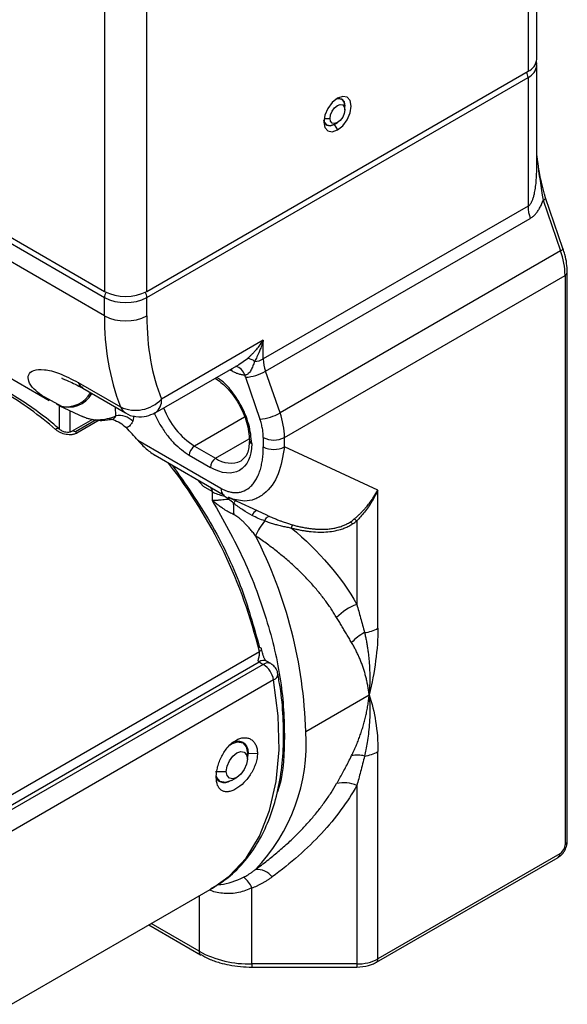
# Model space of a CAD drawing. Header units: millimetres. Extents: x 19 to 819, y 19 to 629.
# Tile 39 of 70: x 256 to 284, y 490 to 539. Entities that reach past the tile are written whole.
import ezdxf

# ---------------------------------------------------------------- set-up
doc = ezdxf.new("R2010")
doc.units = ezdxf.units.MM
doc.header["$LTSCALE"] = 3

msp = doc.modelspace()

# ---------------------------------------------------------------- linework, layer by layer
for p, q in [((282.0991, 537.3051), (282.0991, 554.1462)), ((281.6597, 553.5339), (281.6597, 536.6928)), ((260.4465, 542.5124), (260.4465, 525.6713)), ((262.5678, 525.6713), (262.5678, 542.5124)), ((282.0991, 531.9865), (282.0991, 536.9989)), ((241.3546, 536.6928), (260.4465, 525.6713)), ((262.5678, 525.6713), (281.6597, 536.6928)), ((241.3546, 536.3866), (260.4465, 525.3651)), ((262.5678, 525.3651), (281.6597, 536.3866)), ((281.6597, 536.3866), (281.6597, 529.9392)), ((260.4465, 524.4464), (241.3546, 535.468)), ((272.485, 534.7645), (272.485, 534.9482)), ((271.441, 534.3359), (271.7425, 534.3359)), ((271.9547, 534.0297), (272.1138, 533.7541)), ((271.9548, 534.0297), (272.1138, 534.1216)), ((282.4124, 530.233), (283.2919, 527.6939)), ((283.4091, 527.8166), (282.5296, 530.3557)), ((281.6597, 529.9392), (268.4015, 522.2854)), ((268.5134, 521.673), (281.7717, 529.3268)), ((283.2919, 527.6939), (269.2382, 519.5809)), ((269.4621, 518.3561), (283.5159, 526.4691)), ((283.5159, 526.4691), (283.5159, 497.9581)), ((283.6257, 498.1112), (283.6257, 526.6222)), ((260.4465, 524.4464), (260.4465, 525.3651)), ((262.5678, 524.4464), (262.5678, 525.3651)), ((251.2658, 523.9114), (257.6819, 520.2074)), ((268.4015, 523.2211), (263.3023, 520.2774)), ((268.4015, 522.2854), (268.4015, 523.2211)), ((267.1825, 522.0127), (267.6045, 522.308)), ((262.9916, 519.5906), (267.1838, 522.0107)), ((266.8105, 521.69), (266.7194, 521.7426)), ((266.8026, 521.7907), (266.8105, 521.69)), ((267.5088, 521.3668), (268.2335, 519.2747)), ((269.2382, 519.5809), (268.5134, 521.673)), ((259.3759, 520.861), (259.1216, 520.9408)), ((259.1296, 521.105), (261.251, 519.8804)), ((259.3704, 520.8153), (261.4917, 519.5906)), ((257.2528, 520.4879), (258.2867, 519.9161)), ((258.159, 519.9605), (258.1985, 519.9411)), ((258.1926, 518.7679), (258.1926, 519.9439)), ((258.1985, 519.9411), (259.3844, 519.3927)), ((261.0226, 519.4334), (260.9957, 519.877)), ((258.7229, 518.6263), (258.7229, 519.6986)), ((259.8539, 519.259), (258.8006, 518.651)), ((259.2874, 519.442), (259.5838, 519.3276)), ((261.9121, 519.4446), (261.8654, 519.168)), ((267.455, 519.3671), (264.9543, 517.9235)), ((260.0239, 519.2303), (258.9881, 518.6324)), ((260.1859, 519.2199), (259.0663, 518.5736)), ((266.015, 517.3112), (267.6954, 518.2813)), ((268.4015, 518.3561), (268.4015, 517.8826)), ((269.4621, 517.8826), (269.4621, 518.3561)), ((262.1189, 518.2132), (266.2801, 515.811)), ((264.9543, 517.9235), (266.015, 517.3112)), ((274.1441, 515.7174), (269.4621, 517.8826)), ((262.9805, 517.4621), (266.4355, 515.4676)), ((264.6892, 517.4642), (265.7498, 516.8519)), ((265.4061, 515.892), (265.094, 516.242)), ((265.8408, 515.641), (265.4061, 515.892)), ((265.8408, 515.641), (265.8408, 515.2053)), ((266.4355, 515.4676), (266.4556, 515.4571)), ((266.646, 515.3578), (268.5232, 514.4897)), ((274.1441, 508.803), (274.1441, 515.7174)), ((268.5252, 514.4937), (268.7123, 514.4044)), ((273.0834, 514.1789), (273.0834, 509.9971)), ((254.322, 499.6173), (268.2022, 507.6301)), ((254.5837, 499.259), (268.1906, 507.1141)), ((268.4015, 506.9923), (254.7087, 499.0877)), ((268.1906, 507.1141), (268.4015, 506.9923)), ((268.7764, 507.0295), (268.5655, 507.1512)), ((269.1387, 506.5168), (269.1402, 506.5097)), ((268.9189, 506.2157), (255.111, 498.2446)), ((270.5228, 503.6241), (273.7048, 505.461)), ((267.3729, 503.0676), (267.3078, 503.1053)), ((267.6383, 502.5492), (267.5964, 502.2734)), ((267.6383, 502.5492), (267.6059, 502.5679)), ((267.606, 502.2464), (267.606, 502.5526)), ((267.6383, 502.5492), (268.1067, 502.5355)), ((274.1441, 492.2417), (274.1441, 502.6263)), ((266.015, 501.6341), (266.5453, 501.6341)), ((266.1933, 501.1506), (266.248, 501.119)), ((266.8106, 501.1748), (267.0757, 501.3279)), ((273.0834, 500.925), (273.0834, 491.9881)), ((274.0664, 492.07), (283.173, 497.3272)), ((283.2507, 497.4989), (274.1441, 492.2417)), ((255.7834, 489.9669), (265.8567, 495.7821)), ((267.8334, 491.9881), (267.8334, 495.798)), ((265.1818, 495.3925), (265.1818, 492.6222)), ((262.6725, 493.9439), (265.2595, 492.4505)), ((265.1818, 492.6222), (262.7823, 494.0073)), ((265.2595, 492.4505), (265.2678, 492.4461)), ((273.0834, 491.9881), (267.8334, 491.9881)), ((267.8334, 491.9881), (267.8334, 491.8296)), ((267.8334, 491.8296), (273.0834, 491.8296)), ((273.0834, 491.9881), (273.0834, 491.8296))]:
    msp.add_line(p, q)
at = {"flags": 128}
for points in [[(272.1138, 535.3464), (271.8499, 535.1335), (271.6263, 534.8318), (271.4768, 534.4872), (271.4243, 534.1522), (271.4768, 533.8779), (271.6263, 533.7059), (271.8499, 533.6624), (272.1138, 533.7541)], [(271.7425, 534.3359), (271.7708, 534.5163), (271.8513, 534.7018), (271.9717, 534.8643), (272.1138, 534.9789), (272.2558, 535.0283), (272.3763, 535.0049), (272.4568, 534.9123), (272.485, 534.7645)], [(272.485, 534.9482), (272.4446, 535.1593), (272.3297, 535.2916), (272.1576, 535.325), (272.0289, 535.2913)], [(272.0289, 535.2913), (272.1576, 535.325), (272.3297, 535.2916), (272.4446, 535.1593), (272.485, 534.9482)], [(272.1138, 533.7541), (272.3776, 533.967), (272.6013, 534.2687), (272.7507, 534.6133), (272.8032, 534.9482), (272.7507, 535.2226), (272.6013, 535.3946), (272.3776, 535.4381), (272.1138, 535.3464)], [(272.485, 534.7645), (272.4568, 534.5842), (272.3763, 534.3987), (272.2558, 534.2362), (272.1138, 534.1216), (271.9717, 534.0722), (271.8513, 534.0956), (271.7708, 534.1882), (271.7425, 534.3359)], [(271.4296, 534.2531), (271.4647, 534.1249), (271.5797, 533.9926), (271.7517, 533.9591), (271.9547, 534.0297)], [(271.9548, 534.0297), (271.9547, 534.0297), (271.7517, 533.9591), (271.5797, 533.9926), (271.4647, 534.1249), (271.4296, 534.2531)], [(282.4124, 530.233), (282.4596, 530.2628), (282.4958, 530.2915), (282.5197, 530.318), (282.5304, 530.3412), (282.5296, 530.3557)], [(283.4091, 527.8166), (283.41, 527.8021), (283.3993, 527.779), (283.3753, 527.7525), (283.3391, 527.7238), (283.2919, 527.6939)], [(258.0505, 520.0146), (258.2712, 519.9205), (258.2867, 519.9161)], [(266.4242, 515.4741), (266.4196, 515.4646), (266.4056, 515.4361)], [(268.4716, 514.177), (268.502, 514.2308), (268.5341, 514.2797), (268.5671, 514.3222), (268.6, 514.3571), (268.6319, 514.3834), (268.6618, 514.4003), (268.6889, 514.4074), (268.7123, 514.4044)], [(268.2022, 507.6301), (268.249, 507.6611), (268.2843, 507.693), (268.3068, 507.7247), (268.3154, 507.755), (268.31, 507.7826), (268.2906, 507.8066), (268.2581, 507.8259), (268.2138, 507.84)], [(265.8567, 495.7821), (266.6984, 496.3821), (267.5349, 497.279), (268.2119, 498.38), (268.7185, 499.667), (269.0464, 501.1189), (269.1901, 502.712), (269.1474, 504.4203), (268.9189, 506.2157)], [(266.741, 502.9684), (266.8105, 503.0119), (267.1149, 503.1178), (267.373, 503.0676), (267.5454, 502.8691), (267.606, 502.5526)], [(266.5453, 501.6341), (266.5857, 501.8918), (266.7006, 502.1568), (266.8727, 502.3889), (267.0756, 502.5527), (267.2786, 502.6232), (267.4506, 502.5898), (267.5656, 502.4575), (267.606, 502.2464)], [(267.606, 502.2464), (267.5656, 501.9888), (267.4506, 501.7237), (267.2786, 501.4916), (267.0756, 501.3279), (266.8727, 501.2573), (266.7006, 501.2907), (266.5857, 501.4231), (266.5453, 501.6341)], [(266.8106, 501.1748), (266.8105, 501.1747), (266.5061, 501.0689), (266.248, 501.1191), (266.0755, 501.3175), (266.0401, 501.4198)]]:
    msp.add_lwpolyline(points, dxfattribs=at)
for centre, radius, start, end in [((281.3484, 537.3799), 0.7544, 294.37466, 354.3052), ((281.3647, 537.0611), 0.7362, 293.62078, 355.81733), ((281.1129, 536.3663), 0.5472, 2.12362, 30.97784), ((283.556, 529.9695), 1.8966, 180.91568, 199.80853), ((279.7232, 526.4085), 3.7931, 0.91568, 19.80853), ((283.447, 526.6342), 0.1789, 292.63395, 356.9994), ((261.5072, 527.7183), 2.3055, 242.60967, 297.39033), ((261.0022, 525.3422), 0.5561, 148.98313, 177.64704), ((261.5072, 527.4121), 2.3055, 242.60967, 297.39033), ((262.0122, 525.3422), 0.5561, 2.35296, 31.01687), ((272.5406, 524.2232), 12.0961, 178.94263, 201.04058), ((261.5072, 526.4935), 2.3055, 242.60967, 297.39033), ((267.5841, 521.7364), 0.572, 48.10021, 87.9481), ((267.9086, 523.1953), 1.0348, 273.18364, 298.44511), ((270.2978, 522.3157), 1.8966, 180.91568, 199.80853), ((266.9008, 521.3363), 0.5891, 13.55357, 78.69522), ((267.3387, 523.7262), 2.3655, 274.12309, 299.7766), ((259.6667, 521.3064), 0.5736, 200.55948, 238.89744), ((246.9502, 506.1473), 16.761, 48.79303, 59.69297), ((258.6434, 521.1931), 1.3287, 250.43373, 331.564), ((258.5325, 521.3073), 1.4128, 259.97723, 329.70998), ((262.0007, 521.5044), 1.7888, 245.21957, 316.68918), ((262.551, 520.2036), 0.7549, 305.77146, 5.61398), ((261.7882, 520.0819), 0.5738, 200.56234, 238.80584), ((267.0678, 521.2201), 3.9159, 200.787, 237.33532), ((261.1907, 518.4966), 0.9518, 44.86106, 100.17203), ((268.0634, 521.634), 2.3655, 274.12309, 299.7766), ((265.6695, 518.2955), 3.7931, 0.91568, 19.80853), ((258.1001, 518.6323), 0.1651, 63.31212, 130.87649), ((244.1652, 502.4203), 23.9113, 41.33632, 43.38739), ((258.8794, 518.4898), 0.1793, 52.68907, 116.5325), ((258.7688, 518.2591), 0.4329, 46.59272, 59.56398), ((268.9318, 519.3796), 1.1528, 242.60967, 297.39033), ((265.2649, 517.438), 0.5763, 122.60548, 177.39452), ((267.8872, 518.2117), 0.1792, 183.37022, 247.32948), ((268.9318, 518.9062), 1.1528, 242.60967, 297.39033), ((266.3255, 516.8257), 0.5763, 122.60548, 177.39452), ((266.7619, 518.3538), 1.2826, 234.38242, 294.30712), ((244.045, 501.8181), 24.8465, 13.52782, 37.86883), ((266.6513, 515.772), 0.3732, 174.01368, 234.67414), ((266.7569, 517.285), 1.882, 240.87101, 259.24137), ((267.4309, 514.7574), 0.9192, 141.62337, 146.08675), ((267.6606, 514.5978), 0.877, 137.66257, 148.48396), ((211.877, 512.5148), 55.0946, 2.04712, 2.64397), ((268.3439, 514.2262), 0.5544, 120.62395, 156.00649), ((271.2997, 511.9074), 3.6262, 141.25191, 155.17067), ((270.0975, 513.7443), 0.3101, 132.65807, 164.3491), ((272.5511, 513.7341), 0.4362, 42.08391, 62.4093), ((272.7985, 513.844), 0.4397, 49.61031, 70.94943), ((247.6752, 502.9917), 22.8564, 1.58562, 27.1742), ((274.0253, 507.4606), 2.7058, 110.3711, 136.13425), ((274.5121, 506.5435), 2.2859, 117.07201, 137.63702), ((273.2007, 510.5128), 1.9528, 277.97907, 298.88899), ((268.4102, 506.8074), 0.3772, 65.69288, 125.61758), ((268.6203, 506.6944), 0.3696, 65.00038, 126.29653), ((267.7627, 506.0062), 1.175, 10.2719, 57.06953), ((268.8062, 506.5307), 0.3346, 289.67334, 356.40049), ((261.525, 502.9915), 9.02, 315.95663, 4.02147), ((273.2007, 504.3361), 1.9528, 277.97907, 298.88899), ((273.1009, 500.8729), 1.5736, 76.37075, 100.17095), ((272.4362, 499.4478), 1.6127, 66.33905, 102.95983), ((283.438, 498.1299), 0.1886, 294.37466, 354.3052), ((283.067, 497.4786), 0.1849, 305.01333, 6.29885), ((268.0638, 495.7306), 0.9917, 38.41783, 93.18412), ((266.5889, 495.2498), 1.36, 23.77241, 52.5991), ((265.3602, 492.5995), 0.1798, 172.74417, 235.94365), ((267.7254, 497.3979), 5.4109, 241.95976, 271.1441), ((273.1267, 494.152), 2.1644, 268.8559, 298.04024), ((273.9671, 492.2187), 0.1785, 302.49219, 7.41078)]:
    msp.add_arc(centre, radius, start, end)
for points, knots in [([(282.0854, 537.0102), (282.0908, 537.038), (282.1029, 537.1), (282.0729, 537.1564), (282.0564, 537.1875)], [0, 0, 0, 0, 0.4480889, 1, 1, 1, 1]), ([(282.0991, 532.4537), (282.109, 532.3634), (282.1875, 531.6498), (282.3076, 530.8935), (282.4124, 530.233)], [0, 0, 0, 0, 0.126552, 1, 1, 1, 1]), ([(281.6597, 529.9392), (281.6716, 529.9468), (281.6957, 529.9621), (281.73, 529.9932), (281.7631, 530.0302), (281.7949, 530.0737), (281.8253, 530.1235), (281.8542, 530.1796), (281.8817, 530.242), (281.9077, 530.3105), (281.9322, 530.3853), (281.9552, 530.4663), (281.9917, 530.6151), (282.0337, 530.8493), (282.0711, 531.183), (282.095, 531.5689), (282.0976, 531.8412), (282.0991, 531.9865)], [0, 0, 0, 0, 0.0231078, 0.046693, 0.0711573, 0.096861, 0.1241156, 0.1531825, 0.1842777, 0.2175774, 0.2532254, 0.2913389, 0.3320137, 0.461819, 0.6159675, 0.795204, 1, 1, 1, 1]), ([(282.5308, 530.3499), (282.3887, 530.8744), (282.2431, 531.4113), (282.1785, 531.9215), (282.177, 531.9335)], [0, 0, 0, 0, 0.97660731, 1, 1, 1, 1]), ([(281.7717, 529.3268), (281.7942, 529.3405), (281.8392, 529.368), (281.9038, 529.417), (281.9662, 529.4718), (282.0261, 529.5329), (282.0837, 529.6001), (282.158, 529.6987), (282.2442, 529.8377), (282.3366, 530.0252), (282.3866, 530.1624), (282.4124, 530.233)], [0, 0, 0, 0, 0.0766897, 0.1535498, 0.2309676, 0.3093221, 0.3889789, 0.4702862, 0.6378668, 0.813746, 1, 1, 1, 1]), ([(283.6182, 526.6253), (283.6146, 526.7729), (283.6074, 527.0588), (283.524, 527.4648), (283.4387, 527.7143), (283.4038, 527.8164)], [0, 0, 0, 0, 0.3866955, 0.7488182, 1, 1, 1, 1]), ([(267.6045, 522.308), (267.638, 522.337), (267.7078, 522.3976), (267.813, 522.4981), (267.9231, 522.611), (268.0525, 522.7548), (268.2186, 522.9556), (268.3339, 523.123), (268.4015, 523.2211)], [0, 0, 0, 0, 0.110148, 0.2300088, 0.3596412, 0.4990918, 0.7063667, 1, 1, 1, 1]), ([(268.4015, 523.2211), (268.3834, 523.1617), (268.3499, 523.0511), (268.2979, 522.9008), (268.2517, 522.7763), (268.1841, 522.606), (268.0934, 522.3993), (268.0062, 522.2369), (267.966, 522.1621)], [0, 0, 0, 0, 0.1575195, 0.2934535, 0.4078022, 0.5005662, 0.7700542, 1, 1, 1, 1]), ([(257.2941, 520.4705), (257.1614, 520.5724), (256.8518, 520.8101), (256.6229, 521.1778), (256.6083, 521.5165), (256.8666, 521.7425), (257.3997, 521.785), (258.1643, 521.6085), (258.8069, 521.2733), (259.1296, 521.105)], [0, 0, 0, 0, 0.1142559, 0.266426, 0.4095833, 0.5568223, 0.7045127, 0.8516231, 1, 1, 1, 1]), ([(267.966, 522.1621), (267.9518, 522.1232), (267.9241, 522.0478), (267.8804, 521.9355), (267.8345, 521.8303), (267.7825, 521.7273), (267.7224, 521.6309), (267.6569, 521.5552), (267.5932, 521.5069), (267.5333, 521.4788), (267.4936, 521.4759), (267.4735, 521.4744)], [0, 0, 0, 0, 0.1344064, 0.2611082, 0.380878, 0.4945387, 0.6244144, 0.7445667, 0.828749, 0.9131067, 1, 1, 1, 1]), ([(258.173, 518.7797), (258.1663, 518.7859), (257.8281, 519.0991), (257.1272, 519.6351), (256.0748, 520.3713), (254.9989, 520.9781), (254.0774, 521.4125), (253.5244, 521.5855), (253.3274, 521.6471)], [0, 0, 0, 0, 0.0042973, 0.2181517, 0.4354694, 0.6553063, 0.8771673, 1, 1, 1, 1]), ([(258.3048, 521.3373), (258.3051, 521.3273), (258.306, 521.2975), (258.6335, 521.2052), (259.1043, 520.9565), (259.3603, 520.8212)], [0, 0, 0, 0, 0.1879315, 0.5583927, 1, 1, 1, 1]), ([(265.9931, 521.3234), (266.1822, 521.1869), (266.617, 520.8733), (267.1878, 520.069), (267.6236, 519.1027), (267.6801, 518.5005), (267.7083, 518.1994)], [0, 0, 0, 0, 0.2042284, 0.4694853, 0.7347425, 1, 1, 1, 1]), ([(267.8181, 518.0463), (267.7905, 518.3627), (267.748, 518.8495), (267.49, 519.5542), (267.2233, 520.0916), (266.8912, 520.5887), (266.5108, 521.0564), (266.2227, 521.2633), (266.074, 521.3701)], [0, 0, 0, 0, 0.2666487, 0.4101904, 0.5567782, 0.703366, 0.8469077, 1, 1, 1, 1]), ([(267.4735, 521.4744), (267.4474, 521.4762), (267.3952, 521.4798), (267.3148, 521.4927), (267.233, 521.5111), (267.1224, 521.5437), (266.9815, 521.5974), (266.8675, 521.6591), (266.8105, 521.69)], [0, 0, 0, 0, 0.1251238, 0.2499386, 0.3748065, 0.500089, 0.7499387, 1, 1, 1, 1]), ([(257.6888, 520.2194), (257.5832, 520.273), (257.4256, 520.3531), (257.3267, 520.4414), (257.2941, 520.4705)], [0, 0, 0, 0, 0.6696829, 1, 1, 1, 1]), ([(259.5527, 519.3275), (259.689, 519.2913), (259.9413, 519.2243), (260.4006, 519.1981), (260.6954, 519.2451), (260.8813, 519.2748)], [0, 0, 0, 0, 0.302346, 0.5600367, 1, 1, 1, 1]), ([(259.5838, 519.3276), (259.6107, 519.3166), (259.7784, 519.248), (260.1315, 519.2338), (260.596, 519.2773), (260.8806, 519.3815), (261.0226, 519.4334)], [0, 0, 0, 0, 0.0621001, 0.3872183, 0.6941857, 1, 1, 1, 1]), ([(260.6657, 519.3045), (260.731, 519.2873), (260.9258, 519.2362), (261.2424, 519.1015), (261.4422, 518.9309), (261.5421, 518.8456)], [0, 0, 0, 0, 0.2012186, 0.6004452, 1, 1, 1, 1]), ([(260.806, 519.2597), (260.8375, 519.2685), (260.9017, 519.2866), (260.9763, 519.3459), (261.0072, 519.4043), (261.0226, 519.4334)], [0, 0, 0, 0, 0.3262121, 0.6644284, 1, 1, 1, 1]), ([(261.4901, 519.592), (261.4907, 519.5915), (261.6347, 519.4694), (262.0171, 519.3876), (262.5442, 519.3801), (262.8476, 519.5281), (262.9888, 519.597)], [0, 0, 0, 0, 0.0014981, 0.3621011, 0.7030729, 1, 1, 1, 1]), ([(262.9411, 519.5926), (262.9466, 519.5767), (263.0166, 519.3774), (263.2212, 519.0019), (263.5458, 518.5022), (264.0294, 517.9265), (264.4292, 517.6463), (264.6892, 517.4642)], [0, 0, 0, 0, 0.0177021, 0.2224219, 0.4271416, 0.6276072, 1, 1, 1, 1]), ([(268.4015, 518.3561), (268.401, 518.3919), (268.3999, 518.4634), (268.3916, 518.5743), (268.3784, 518.6873), (268.3535, 518.8407), (268.3105, 519.0365), (268.2592, 519.1953), (268.2335, 519.2747)], [0, 0, 0, 0, 0.1251631, 0.2499538, 0.3747937, 0.5001037, 0.7499539, 1, 1, 1, 1]), ([(259.0663, 518.5736), (259.0478, 518.5638), (259.011, 518.5441), (258.9495, 518.5215), (258.884, 518.5043), (258.7923, 518.4895), (258.6707, 518.485), (258.5215, 518.5028), (258.3735, 518.5408), (258.233, 518.5977), (258.102, 518.6693), (258.0287, 518.7279), (257.992, 518.7571)], [0, 0, 0, 0, 0.0626697, 0.1247715, 0.187039, 0.2502001, 0.3741762, 0.4998533, 0.6240481, 0.7495094, 0.8746487, 1, 1, 1, 1]), ([(258.7999, 518.6505), (258.7578, 518.6332), (258.6711, 518.5976), (258.5022, 518.6107), (258.324, 518.6692), (258.2244, 518.7428), (258.1734, 518.7806)], [0, 0, 0, 0, 0.2278452, 0.4694182, 0.7280271, 1, 1, 1, 1]), ([(261.8654, 519.168), (261.8569, 519.1483), (261.8398, 519.1089), (261.8089, 519.0557), (261.774, 519.0071), (261.722, 518.9493), (261.6479, 518.8888), (261.5775, 518.86), (261.5421, 518.8456)], [0, 0, 0, 0, 0.1246793, 0.2489219, 0.3733073, 0.498413, 0.7486515, 1, 1, 1, 1]), ([(262.1189, 518.2132), (262.2496, 518.0647), (262.3882, 517.9221), (262.6137, 517.7224), (262.6919, 517.6583), (262.857, 517.5372), (262.9444, 517.48), (263.0355, 517.4315)], [0, 0, 0, 0, 0.5, 0.5, 0.75, 0.75, 1, 1, 1, 1]), ([(266.2801, 515.811), (266.3061, 515.7964), (266.3578, 515.7674), (266.4354, 515.7295), (266.5127, 515.6958), (266.5897, 515.6668), (266.709, 515.6287), (266.8692, 515.5951), (267.0673, 515.5861), (267.2603, 515.6117), (267.5137, 515.6962), (267.7394, 515.8544), (267.9315, 516.0754), (268.0593, 516.2746), (268.168, 516.5015), (268.2545, 516.748), (268.3209, 517.0103), (268.3673, 517.2849), (268.3962, 517.5751), (268.3997, 517.7797), (268.4015, 517.8826)], [0, 0, 0, 0, 0.01978477, 0.03955667, 0.05936349, 0.07925282, 0.09927161, 0.15270903, 0.20727854, 0.26546916, 0.32541676, 0.45337266, 0.52035308, 0.5892773, 0.65834075, 0.72890261, 0.79603322, 0.86335865, 0.93123252, 1, 1, 1, 1]), ([(269.4621, 517.8826), (269.3827, 517.4103), (269.2212, 516.4508), (268.6174, 515.6063), (267.984, 515.2432), (267.5111, 515.1396), (267.193, 515.201), (267.0587, 515.2269)], [0, 0, 0, 0, 0.3010936, 0.6116285, 0.7617093, 0.8994135, 1, 1, 1, 1]), ([(267.7083, 518.1994), (267.6887, 517.9629), (267.65, 517.4948), (267.4091, 517.2875), (267.2899, 517.185)], [0, 0, 0, 0, 0.505163, 1, 1, 1, 1]), ([(263.8411, 516.9653), (264.5014, 516.0261), (265.8305, 514.1356), (267.3385, 510.9746), (267.9248, 508.8749), (268.2138, 507.84)], [0, 0, 0, 0, 0.3335939, 0.67151494, 1, 1, 1, 1]), ([(265.7705, 515.8096), (265.779, 515.8002), (265.8068, 515.7695), (265.8326, 515.7092), (265.8382, 515.663), (265.8408, 515.641)], [0, 0, 0, 0, 0.1885704, 0.6132865, 1, 1, 1, 1]), ([(266.6681, 515.2703), (266.6383, 515.2893), (266.5796, 515.3267), (266.4919, 515.3821), (266.434, 515.4183), (266.4056, 515.4361)], [0, 0, 0, 0, 0.3458055, 0.6789275, 1, 1, 1, 1]), ([(267.0587, 515.2269), (267.0245, 515.2304), (266.8923, 515.2436), (266.7545, 515.3175), (266.6524, 515.3722)], [0, 0, 0, 0, 0.2589438, 1, 1, 1, 1]), ([(272.942, 514.2597), (272.976, 514.2887), (273.0454, 514.3479), (273.1509, 514.4439), (273.2594, 514.548), (273.3704, 514.6609), (273.4833, 514.783), (273.6119, 514.9316), (273.7674, 515.1266), (273.9566, 515.3912), (274.0776, 515.6016), (274.1441, 515.7174)], [0, 0, 0, 0, 0.074987, 0.1531797, 0.2346027, 0.3192783, 0.407226, 0.4984632, 0.6282443, 0.7954235, 1, 1, 1, 1]), ([(274.1441, 515.7174), (274.1184, 515.6634), (274.069, 515.5594), (273.9918, 515.4132), (273.9176, 515.2812), (273.8469, 515.1629), (273.7808, 515.058), (273.7199, 514.9657), (273.6175, 514.8163), (273.47, 514.6185), (273.2753, 514.3836), (273.1459, 514.2455), (273.0834, 514.1789)], [0, 0, 0, 0, 0.092021, 0.177249, 0.2556836, 0.3273249, 0.3921727, 0.450227, 0.501488, 0.679047, 0.8452137, 1, 1, 1, 1]), ([(265.8408, 515.2053), (265.8659, 515.206), (265.9145, 515.2073), (265.9912, 515.2113), (266.0662, 515.2162), (266.139, 515.222), (266.2363, 515.2302), (266.3606, 515.2414), (266.5139, 515.2561), (266.618, 515.2657), (266.6681, 515.2703)], [0, 0, 0, 0, 0.1152462, 0.2229588, 0.3231571, 0.4158653, 0.5011139, 0.6795321, 0.8456256, 1, 1, 1, 1]), ([(266.9364, 514.4828), (266.8983, 514.5016), (266.8206, 514.54), (266.7043, 514.6016), (266.5864, 514.6678), (266.4676, 514.7388), (266.3321, 514.8251), (266.179, 514.9312), (266.0077, 515.0609), (265.8978, 515.1559), (265.8408, 515.2053)], [0, 0, 0, 0, 0.0935181, 0.1902704, 0.2902532, 0.3934563, 0.4998648, 0.6530876, 0.8198648, 1, 1, 1, 1]), ([(265.8408, 515.2053), (266.3955, 514.2219), (267.5181, 512.2314), (268.6778, 509.0691), (269.3847, 505.9557), (269.5028, 503.1124), (269.3831, 501.2785), (269.0902, 500.5651), (269.0819, 500.5449)], [0, 0, 0, 0, 0.1969565, 0.398652, 0.6003474, 0.7973039, 0.9942604, 1, 1, 1, 1]), ([(267.8375, 514.4516), (267.6813, 514.5355), (267.5288, 514.625), (267.2252, 514.8243), (267.0748, 514.9356), (266.913, 515.0562)], [0, 0, 0, 0, 0.5, 0.5, 1, 1, 1, 1]), ([(268.0087, 513.4301), (267.9613, 513.4925), (267.8701, 513.6127), (267.7309, 513.7814), (267.5975, 513.9327), (267.4699, 514.0665), (267.349, 514.1831), (267.2353, 514.2827), (267.1291, 514.3653), (267.0315, 514.4325), (266.9666, 514.4669), (266.9364, 514.4828)], [0, 0, 0, 0, 0.1570978, 0.3024911, 0.4362144, 0.5583285, 0.6689268, 0.7681464, 0.856185, 0.9333285, 1, 1, 1, 1]), ([(268.7123, 514.4044), (268.7828, 514.3738), (268.9157, 514.3161), (269.1065, 514.239), (269.2997, 514.1646), (269.4967, 514.094), (269.6976, 514.0274), (269.827, 513.9899), (269.8873, 513.9724)], [0, 0, 0, 0, 0.18775236, 0.35434878, 0.49982664, 0.68778453, 0.85439108, 1, 1, 1, 1]), ([(268.4716, 514.177), (268.5448, 514.1514), (268.6884, 514.1012), (268.904, 514.0344), (269.1257, 513.9719), (269.3515, 513.9154), (269.5786, 513.866), (269.7274, 513.8403), (269.7988, 513.828)], [0, 0, 0, 0, 0.1733172, 0.3399407, 0.5002285, 0.6799757, 0.8463507, 1, 1, 1, 1]), ([(269.7988, 513.828), (269.8603, 513.8117), (269.9817, 513.7797), (270.1641, 513.7382), (270.3439, 513.7024), (270.5213, 513.6726), (270.7807, 513.6372), (271.118, 513.6102), (271.5266, 513.6152), (271.9108, 513.6592), (272.229, 513.7336), (272.4851, 513.8234), (272.6892, 513.9147), (272.8131, 513.9893), (272.8748, 514.0264)], [0, 0, 0, 0, 0.0602478, 0.1191163, 0.1766719, 0.2329859, 0.2881344, 0.4221311, 0.548755, 0.6686649, 0.7833093, 0.8564984, 0.9284684, 1, 1, 1, 1]), ([(269.8873, 513.9724), (269.9538, 513.9544), (270.0847, 513.919), (270.2806, 513.8741), (270.4718, 513.8363), (270.6584, 513.8059), (270.84, 513.7827), (271.0165, 513.7667), (271.1877, 513.7577), (271.3536, 513.7557), (271.5424, 513.7612), (271.7524, 513.7791), (271.9802, 513.8158), (272.1951, 513.8683), (272.3961, 513.9367), (272.5839, 514.0192), (272.6969, 514.087), (272.7531, 514.1207)], [0, 0, 0, 0, 0.0707699, 0.1391541, 0.2052028, 0.2689717, 0.3305227, 0.3899244, 0.4472533, 0.5025947, 0.556043, 0.6363419, 0.7133874, 0.7876862, 0.8598029, 0.9303546, 1, 1, 1, 1]), ([(272.7531, 514.1207), (272.786, 514.1425), (272.8519, 514.1863), (272.912, 514.2352), (272.942, 514.2597)], [0, 0, 0, 0, 0.4989983, 1, 1, 1, 1]), ([(272.8748, 514.0264), (272.911, 514.0504), (272.9836, 514.0985), (273.0501, 514.1521), (273.0834, 514.1789)], [0, 0, 0, 0, 0.4992503, 1, 1, 1, 1]), ([(272.0746, 509.3356), (272.0298, 509.4094), (271.9398, 509.5577), (271.7961, 509.7775), (271.6455, 509.9964), (271.4872, 510.2142), (271.3214, 510.4308), (271.1481, 510.646), (270.9674, 510.8599), (270.7791, 511.0724), (270.5833, 511.2833), (270.3152, 511.5593), (269.9646, 511.8975), (269.5194, 512.2927), (269.0446, 512.681), (268.5416, 513.0631), (268.1876, 513.3069), (268.0087, 513.4301)], [0, 0, 0, 0, 0.0464175, 0.0932205, 0.1404212, 0.1880311, 0.2360616, 0.2845238, 0.3334286, 0.3827863, 0.4326073, 0.4829014, 0.581836, 0.6829524, 0.7863132, 0.8919774, 1, 1, 1, 1]), ([(273.0834, 509.9971), (273.1149, 509.885), (273.1792, 509.6554), (273.2754, 509.3072), (273.374, 508.946), (273.4387, 508.703), (273.4717, 508.5789)], [0, 0, 0, 0, 0.2333522, 0.4778008, 0.7333492, 1, 1, 1, 1]), ([(272.8231, 508.0837), (272.7803, 508.1556), (272.6959, 508.2974), (272.5682, 508.5108), (272.4422, 508.7211), (272.318, 508.9285), (272.1959, 509.1323), (272.1146, 509.2685), (272.0746, 509.3356)], [0, 0, 0, 0, 0.1782162, 0.3517963, 0.5207517, 0.685095, 0.8448395, 1, 1, 1, 1]), ([(273.4717, 508.5789), (273.488, 508.5099), (273.5207, 508.3715), (273.5635, 508.16), (273.6021, 507.9452), (273.6358, 507.7272), (273.6648, 507.5065), (273.6889, 507.2833), (273.7152, 506.9738), (273.7353, 506.5614), (273.7378, 506.0288), (273.7161, 505.6554), (273.7048, 505.461)], [0, 0, 0, 0, 0.0702696, 0.1410107, 0.2121543, 0.2836349, 0.3553903, 0.4273621, 0.4994965, 0.6524749, 0.8190706, 1, 1, 1, 1]), ([(274.1441, 508.803), (274.1441, 508.281), (274.1028, 507.7305), (273.9517, 506.6124), (273.8418, 506.0417), (273.7048, 505.461)], [0, 0, 0, 0, 0.5, 0.5, 1, 1, 1, 1]), ([(273.7048, 505.461), (273.6958, 505.5336), (273.6781, 505.6783), (273.6424, 505.8937), (273.6005, 506.1067), (273.5516, 506.3173), (273.4962, 506.5253), (273.4342, 506.7306), (273.3657, 506.9331), (273.2908, 507.1327), (273.2097, 507.3293), (273.1224, 507.5229), (273.0288, 507.7132), (272.9298, 507.9005), (272.8586, 508.0227), (272.8231, 508.0837)], [0, 0, 0, 0, 0.0793264, 0.1581467, 0.2364886, 0.31438, 0.3918496, 0.4689266, 0.5456404, 0.622021, 0.6980988, 0.7739043, 0.8494688, 0.9248235, 1, 1, 1, 1]), ([(268.1906, 507.1141), (268.1871, 507.1163), (268.1784, 507.1217), (268.1638, 507.1351), (268.1507, 507.157), (268.1459, 507.1841), (268.1485, 507.2153), (268.1577, 507.2462), (268.168, 507.2838), (268.1844, 507.3348), (268.2021, 507.4015), (268.2124, 507.4843), (268.2131, 507.554), (268.208, 507.6017), (268.2037, 507.6227), (268.2022, 507.6301)], [0, 0, 0, 0, 0.0238684, 0.0603616, 0.1206107, 0.1847133, 0.2339271, 0.3200546, 0.3869056, 0.4696157, 0.6344664, 0.7733958, 0.8920382, 0.9615494, 1, 1, 1, 1]), ([(268.5644, 507.1519), (268.5392, 507.1701), (268.4987, 507.1994), (268.4599, 507.2701), (268.4363, 507.3266), (268.4076, 507.406), (268.3651, 507.5536), (268.3349, 507.681), (268.3152, 507.764)], [0, 0, 0, 0, 0.192246, 0.3100082, 0.3907687, 0.4503906, 0.6422579, 1, 1, 1, 1]), ([(269.1271, 506.5071), (269.122, 506.5521), (269.1066, 506.6859), (268.9837, 506.8791), (268.8436, 506.9797), (268.7759, 507.0284)], [0, 0, 0, 0, 0.2074495, 0.6169599, 1, 1, 1, 1]), ([(265.7756, 495.7597), (266.0221, 495.9019), (266.6172, 496.2451), (267.3857, 496.9966), (268.0902, 497.9498), (268.6348, 499.0196), (269.0412, 500.2119), (269.3053, 501.5109), (269.4305, 502.8966), (269.4091, 504.3524), (269.3063, 505.564), (269.1662, 506.297), (269.1248, 506.5139)], [0, 0, 0, 0, 0.08337565, 0.20126115, 0.30899623, 0.41725934, 0.52570176, 0.63398209, 0.74185008, 0.84905438, 0.95533063, 1, 1, 1, 1]), ([(272.8231, 502.4218), (272.8615, 502.5017), (272.9385, 502.6616), (273.045, 502.9042), (273.145, 503.149), (273.2376, 503.3962), (273.323, 503.6458), (273.4009, 503.8978), (273.4713, 504.1523), (273.5341, 504.4093), (273.5891, 504.6687), (273.6361, 504.9306), (273.6757, 505.1948), (273.695, 505.3721), (273.7048, 505.461)], [0, 0, 0, 0, 0.0814481, 0.1631085, 0.2450214, 0.3272266, 0.4097634, 0.4926706, 0.5759866, 0.6597493, 0.7439957, 0.8287625, 0.9140855, 1, 1, 1, 1]), ([(273.7048, 505.461), (273.7106, 505.3791), (273.7244, 505.1871), (273.736, 504.8547), (273.7353, 504.4358), (273.7125, 503.973), (273.6675, 503.5119), (273.6089, 503.0983), (273.5442, 502.7343), (273.4946, 502.5072), (273.4717, 502.4022)], [0, 0, 0, 0, 0.082925, 0.1944684, 0.333834, 0.5001748, 0.6505885, 0.7836944, 0.9000287, 1, 1, 1, 1]), ([(266.0446, 501.3464), (266.0446, 501.4259), (266.0506, 501.5083), (266.074, 501.6786), (266.0917, 501.7675), (266.1383, 501.9458), (266.1668, 502.0349), (266.2349, 502.2128), (266.2748, 502.3022), (266.3631, 502.4732), (266.4116, 502.5556), (266.5181, 502.7136), (266.5757, 502.7886), (266.756, 502.993), (266.8904, 503.1065), (267.0943, 503.2243), (267.1639, 503.2557), (267.3001, 503.2997), (267.3667, 503.3126), (267.4969, 503.3205), (267.5602, 503.3152), (267.6779, 503.2873), (267.7331, 503.2646), (267.8352, 503.2022), (267.8806, 503.1632), (267.9603, 503.0709), (267.9948, 503.0168), (268.0501, 502.8974), (268.0711, 502.8322), (268.0994, 502.6912), (268.1067, 502.615), (268.1067, 502.5355)], [0, 0, 0, 0, 0.0625, 0.0625, 0.125, 0.125, 0.1875, 0.1875, 0.25, 0.25, 0.3125, 0.3125, 0.375, 0.375, 0.5, 0.5, 0.5625, 0.5625, 0.625, 0.625, 0.6875, 0.6875, 0.75, 0.75, 0.8125, 0.8125, 0.875, 0.875, 0.9375, 0.9375, 1, 1, 1, 1]), ([(266.784, 503.0321), (266.8136, 503.0528), (266.9322, 503.1356), (267.1469, 503.1644), (267.3873, 503.1075), (267.5632, 502.9291), (267.6324, 502.7212), (267.6371, 502.5836), (267.6383, 502.5492)], [0, 0, 0, 0, 0.0709872, 0.284243, 0.4980302, 0.713118, 0.928257, 1, 1, 1, 1]), ([(268.1067, 502.5355), (268.1067, 502.4559), (268.0996, 502.3742), (268.0715, 502.2066), (268.0502, 502.1197), (267.9949, 501.9464), (267.961, 501.8603), (267.8813, 501.6891), (267.8349, 501.6033), (267.734, 501.4395), (267.6791, 501.3607), (267.5606, 501.2094), (267.4974, 501.1376), (267.3034, 500.9409), (267.1634, 500.8304), (266.9593, 500.7125), (266.8909, 500.6803), (266.7597, 500.6335), (266.6967, 500.6184), (266.5756, 500.6053), (266.5178, 500.6074), (266.412, 500.6286), (266.363, 500.6476), (266.2738, 500.7028), (266.2348, 500.7382), (266.1668, 500.824), (266.1376, 500.8751), (266.0681, 501.0468), (266.0444, 501.1871), (266.0446, 501.3464)], [0, 0, 0, 0, 0.0625, 0.0625, 0.125, 0.125, 0.1875, 0.1875, 0.25, 0.25, 0.3125, 0.3125, 0.375, 0.375, 0.5, 0.5, 0.5625, 0.5625, 0.625, 0.625, 0.6875, 0.6875, 0.75, 0.75, 0.8125, 0.8125, 0.875, 0.875, 1, 1, 1, 1]), ([(272.0746, 501.0195), (272.1227, 501.1034), (272.2208, 501.2741), (272.3681, 501.5408), (272.5182, 501.821), (272.6709, 502.1152), (272.7718, 502.3185), (272.8231, 502.4218)], [0, 0, 0, 0, 0.1867422, 0.3800897, 0.5800673, 0.7866973, 1, 1, 1, 1]), ([(273.4717, 502.4022), (273.4387, 502.2686), (273.374, 502.0071), (273.2754, 501.628), (273.1792, 501.2687), (273.1149, 501.0377), (273.0834, 500.925)], [0, 0, 0, 0, 0.2666508, 0.5221992, 0.7666478, 1, 1, 1, 1]), ([(266.701, 501.135), (266.6982, 501.1332), (266.6049, 501.0735), (266.4337, 501.0484), (266.2262, 501.086), (266.0902, 501.2192), (266.0603, 501.3676), (266.0484, 501.4265)], [0, 0, 0, 0, 0.0084644, 0.2783078, 0.5488153, 0.8209719, 1, 1, 1, 1]), ([(268.0087, 496.7208), (268.109, 496.7942), (268.3084, 496.9402), (268.5988, 497.1639), (268.8805, 497.3893), (269.1531, 497.6166), (269.4166, 497.8457), (269.6711, 498.0764), (269.9164, 498.3086), (270.1528, 498.5422), (270.4438, 498.843), (270.7801, 499.2139), (271.1496, 499.6588), (271.4885, 500.108), (271.7993, 500.5599), (271.9833, 500.8671), (272.0746, 501.0195)], [0, 0, 0, 0, 0.0603085, 0.1198822, 0.17873, 0.2368614, 0.2942861, 0.3510141, 0.4070559, 0.4624224, 0.5171248, 0.6172334, 0.71549, 0.8119776, 0.9067835, 1, 1, 1, 1]), ([(273.0834, 500.925), (272.6185, 500.0975), (272.0259, 499.2939), (270.6042, 497.7598), (269.7752, 497.0294), (268.8408, 496.3469)], [0, 0, 0, 0, 0.5, 0.5, 1, 1, 1, 1]), ([(283.4978, 497.6624), (283.5405, 497.755), (283.5995, 497.8832), (283.6267, 498.0369), (283.6222, 498.0918), (283.6207, 498.1101)], [0, 0, 0, 0, 0.6345046, 0.8780392, 1, 1, 1, 1]), ([(283.172, 497.3295), (283.2103, 497.3533), (283.3015, 497.41), (283.4115, 497.5268), (283.4723, 497.6223), (283.4978, 497.6624)], [0, 0, 0, 0, 0.2951219, 0.7040218, 1, 1, 1, 1]), ([(267.4149, 496.3302), (267.452, 496.3497), (267.5293, 496.3905), (267.644, 496.4594), (267.7631, 496.5373), (267.8862, 496.6247), (267.967, 496.6881), (268.0087, 496.7208)], [0, 0, 0, 0, 0.171056, 0.35651, 0.5564501, 0.7709351, 1, 1, 1, 1]), ([(266.1148, 495.9715), (266.1667, 495.9711), (266.5794, 495.9676), (267.0251, 496.161), (267.4149, 496.3302)], [0, 0, 0, 0, 0.125617, 1, 1, 1, 1]), ([(267.8334, 495.798), (267.876, 495.814), (267.9619, 495.8463), (268.0886, 495.9013), (268.2151, 495.9615), (268.3412, 496.0275), (268.4671, 496.0989), (268.5925, 496.1761), (268.7178, 496.2587), (268.7995, 496.3172), (268.8408, 496.3469)], [0, 0, 0, 0, 0.1155578, 0.2334022, 0.3537556, 0.4768269, 0.6028112, 0.7318907, 0.8642346, 1, 1, 1, 1]), ([(267.8334, 495.798), (267.6132, 495.7062), (267.1642, 495.519), (266.449, 495.5004), (265.9539, 495.5741), (265.743, 495.6813), (265.7279, 495.689)], [0, 0, 0, 0, 0.3186939, 0.6495572, 0.9749092, 1, 1, 1, 1]), ([(265.2738, 492.4603), (265.4025, 492.3849), (265.6858, 492.2189), (266.1785, 492.0538), (266.7124, 491.9248), (267.2552, 491.8452), (267.6413, 491.8348), (267.8334, 491.8296)], [0, 0, 0, 0, 0.1871792, 0.4117805, 0.5909567, 0.7964452, 1, 1, 1, 1]), ([(273.0834, 491.8296), (273.284, 491.8447), (273.5597, 491.8655), (273.88, 491.971), (273.9986, 492.04), (274.0598, 492.0757)], [0, 0, 0, 0, 0.5636535, 0.7747119, 1, 1, 1, 1])]:
    msp.add_open_spline(points, degree=3, knots=knots)
for points in [[(262.5678, 524.4464), (262.5678, 522.8765), (262.8168, 521.4635), (263.3023, 520.2774)], [(267.5088, 521.3668), (267.4963, 521.4028), (267.4846, 521.4384), (267.4735, 521.4744)], [(267.8181, 518.0463), (267.8181, 516.7281), (266.8913, 516.1929), (265.7498, 516.8519)], [(266.913, 515.0562), (266.8339, 515.1281), (266.7525, 515.1995), (266.6681, 515.2703)], [(268.4716, 514.177), (268.2502, 514.2548), (268.0393, 514.3432), (267.8375, 514.4516)], [(269.7988, 513.828), (271.2086, 512.6523), (272.3191, 511.3572), (273.0834, 509.9971)], [(273.7048, 505.461), (273.9789, 504.6159), (274.1441, 503.6835), (274.1441, 502.6263)], [(283.2507, 497.4989), (283.3971, 497.5833), (283.5159, 497.7891), (283.5159, 497.9581)]]:
    msp.add_open_spline(points, degree=3)

doc.saveas('drawing.dxf')
